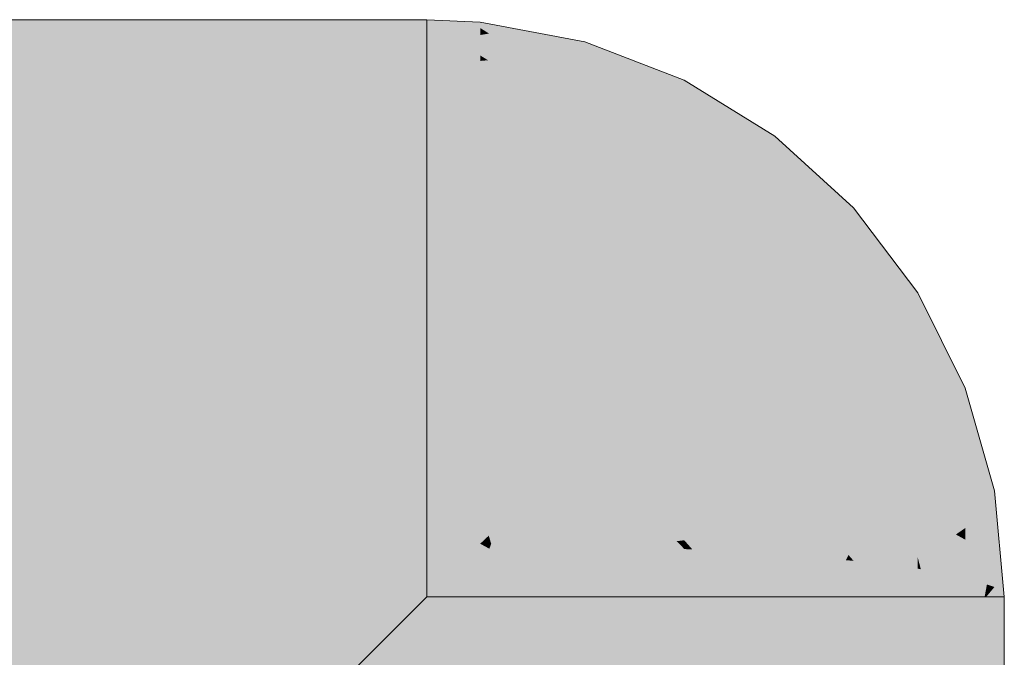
# Model space of a CAD drawing. Extents: x -132 to 668, y -61 to 533.
# Tile 185 of 256: x 75.201 to 76.054, y 449.383 to 449.935. Entities that reach past the tile are written whole.
import ezdxf

# ---------------------------------------------------------------- set-up
doc = ezdxf.new("R2010")
doc.units = 0
doc.layers.get('0').update_dxf_attribs({"lineweight": 5})
doc.layers.add('TECE-Modul', color=7, linetype='Continuous', lineweight=5)
doc.layers.add('TECE-Modul-Shading', color=7, linetype='Continuous', lineweight=5)

# ---------------------------------------------------------------- blocks, each defined once
blk = doc.blocks.new('3D-Ansicht-A07AMLNC1N', base_point=(61.78343, 423.95307))
at = {"layer": 'TECE-Modul-Shading', "color": 252, "true_color": 0x909090}
for points in [[(75.55398, 449.91837), (74.74898, 449.93542), (75.55398, 449.93542)], [(75.55398, 449.91837), (74.74898, 449.91837), (74.74898, 449.93542)], [(75.55398, 449.93542), (74.74898, 449.91837), (75.55398, 449.91837)], [(75.55398, 449.93542), (74.74898, 449.93542), (74.74898, 449.91837)], [(75.55398, 449.91837), (75.55398, 449.93542), (75.60011, 449.9248)], [(75.60011, 449.9248), (75.55398, 449.93542), (75.55398, 449.91837)], [(76.03694, 449.40335), (76.03694, 449.43542), (76.03843, 449.43542)], [(76.04871, 448.94067), (76.03694, 448.96133), (76.03843, 449.43542), (76.03694, 449.40335)], [(76.03694, 449.43542), (76.03728, 449.41086), (76.03843, 449.43542)], [(76.03728, 449.41086), (76.03694, 449.43542), (76.03722, 449.40933)], [(76.03722, 449.40933), (76.03694, 449.43542), (76.03694, 449.40335)], [(76.03728, 449.41086), (76.05398, 449.43542), (76.03843, 449.43542)], [(76.03728, 449.41086), (76.04387, 448.94553), (76.05398, 449.43542), (76.05398, 448.93542)], [(76.04871, 448.94067), (76.03843, 449.43542), (76.05398, 449.43542)], [(76.05398, 449.43542), (76.05398, 448.93542), (76.04871, 448.94067)], [(76.04211, 448.94952), (76.04387, 448.94553), (76.03722, 449.40933), (76.03728, 449.41086)], [(76.03694, 448.96133), (76.04211, 448.94952), (76.03694, 449.40335), (76.03722, 449.40933)]]:
    blk.add_solid(points, dxfattribs=at)
at = {"layer": 'TECE-Modul-Shading', "color": 252, "true_color": 0x8b8b8b}
for points in [[(75.60011, 449.92822), (75.60011, 449.9248), (75.55398, 449.93542)], [(75.60011, 449.93329), (75.60011, 449.92822), (75.55398, 449.93542)], [(75.60011, 449.92822), (75.60011, 449.93329), (75.55398, 449.93542)], [(75.60011, 449.9248), (75.60011, 449.92822), (75.55398, 449.93542)], [(75.69081, 449.91632), (75.60645, 449.92422), (75.60011, 449.93329), (75.60011, 449.92822)], [(75.69081, 449.91632), (75.60011, 449.93329), (75.69081, 449.90814)], [(75.60011, 449.93329), (75.60011, 449.92822), (75.69081, 449.90814), (75.60773, 449.9234)], [(75.60645, 449.92422), (75.60011, 449.9248), (75.60011, 449.92822)], [(75.60011, 449.92822), (75.60011, 449.9248), (75.60773, 449.9234)], [(75.60773, 449.9234), (75.60011, 449.9248), (75.60645, 449.92422)], [(75.69081, 449.91632), (75.69081, 449.90814), (75.60645, 449.92422), (75.60773, 449.9234)], [(76.04546, 449.46057), (76.05398, 449.43542), (76.04546, 449.44388)], [(76.04546, 449.44388), (76.05398, 449.43542), (76.04546, 449.46057)]]:
    blk.add_solid(points, dxfattribs=at)
at = {"layer": 'TECE-Modul-Shading', "color": 253, "true_color": 0xa2a2a2}
for points in [[(75.60011, 449.9248), (75.60011, 449.92215), (75.55398, 449.91837)], [(75.55398, 449.91837), (75.60011, 449.92215), (75.60011, 449.9248)], [(75.55398, 449.91837), (75.60011, 449.92215), (75.60011, 449.90445)], [(75.55398, 449.91837), (75.60011, 449.90445), (75.60011, 449.92215)], [(75.55398, 449.91837), (75.60011, 449.90445), (75.60011, 449.89966)], [(75.60011, 449.89966), (75.60011, 449.90445), (75.55398, 449.91837)]]:
    blk.add_solid(points, dxfattribs=at)
at = {"layer": 'TECE-Modul-Shading', "color": 253, "true_color": 0xa1a1a1}
for points in [[(75.60011, 449.92215), (75.60011, 449.9248), (75.60773, 449.9234)], [(75.60011, 449.9248), (75.60443, 449.92285), (75.60773, 449.9234)], [(75.60443, 449.92285), (75.60011, 449.9248), (75.60011, 449.92215)], [(75.60773, 449.9234), (75.60011, 449.90445), (75.60011, 449.92215)], [(75.60773, 449.9234), (75.69081, 449.90814), (75.60011, 449.90445), (75.60683, 449.9003)], [(75.69081, 449.88385), (75.60443, 449.92285), (75.60011, 449.90445), (75.60011, 449.92215)], [(75.60443, 449.92285), (75.69081, 449.88385), (75.60773, 449.9234), (75.69081, 449.90814)], [(75.60683, 449.9003), (75.60011, 449.89966), (75.60011, 449.90445)], [(75.69081, 449.88385), (75.60011, 449.90445), (75.61088, 449.8978)], [(75.60011, 449.90445), (75.60011, 449.89966), (75.61088, 449.8978)], [(75.60683, 449.9003), (75.69081, 449.90814), (75.61088, 449.8978), (75.69081, 449.88385)], [(75.60011, 449.89966), (75.60683, 449.9003), (75.61088, 449.8978)], [(75.92348, 449.74951), (75.97909, 449.68085), (75.92348, 449.7218)], [(75.92348, 449.74951), (75.97909, 449.65921), (75.97909, 449.68085)], [(75.92348, 449.7218), (75.97909, 449.65921), (75.92348, 449.74951)], [(75.92348, 449.7218), (75.97909, 449.68085), (75.97909, 449.65921)], [(75.97909, 449.65921), (76.02021, 449.58899), (75.97909, 449.62994)], [(75.97909, 449.62994), (76.02021, 449.56891), (75.97909, 449.65921)], [(75.97909, 449.65921), (76.02021, 449.56891), (76.02021, 449.58899)], [(75.97909, 449.62994), (76.02021, 449.58899), (76.02021, 449.56891)], [(76.02021, 449.48483), (76.04546, 449.46057), (76.02021, 449.45209)], [(76.02021, 449.45209), (76.04546, 449.44388), (76.02021, 449.48483)], [(76.02021, 449.48483), (76.04546, 449.44388), (76.04546, 449.46057)], [(76.02021, 449.45209), (76.04546, 449.46057), (76.04546, 449.44388)]]:
    blk.add_solid(points, dxfattribs=at)
at = {"layer": 'TECE-Modul-Shading', "color": 253, "true_color": 0xb0b0b0}
for points in [[(75.55398, 449.86844), (74.74898, 449.91837), (75.55398, 449.91837)], [(75.55398, 449.86844), (74.74898, 449.86844), (74.74898, 449.91837)], [(75.55398, 449.91837), (74.74898, 449.86844), (75.55398, 449.86844)], [(75.55398, 449.91837), (74.74898, 449.91837), (74.74898, 449.86844)], [(75.55398, 449.86844), (75.55398, 449.91837), (75.60011, 449.89966)], [(75.60011, 449.89966), (75.55398, 449.91837), (75.55398, 449.86844)], [(76.02247, 448.97177), (76.0106, 448.98032), (75.98699, 449.43542), (75.98699, 449.01044)], [(76.0361, 449.40851), (76.02247, 448.97177), (76.03171, 449.43542), (75.98699, 449.43542)], [(76.03171, 449.43542), (75.98699, 449.43542), (76.03694, 448.96133), (76.0159, 448.9765)], [(76.00081, 448.9928), (76.0106, 448.98032), (75.98699, 449.43542), (76.0159, 448.9765)], [(76.00081, 448.9928), (75.98699, 449.43542), (75.98699, 449.01044)], [(76.03694, 449.43542), (76.0361, 449.40851), (76.03171, 449.43542)], [(76.03171, 449.43542), (76.03694, 448.96133), (76.03694, 449.40335)], [(76.03694, 449.43542), (76.03171, 449.43542), (76.03694, 449.40335)], [(76.0361, 449.40851), (76.03694, 449.43542), (76.03694, 449.40335)], [(76.03694, 448.96133), (76.02247, 448.97177), (76.03694, 449.40335), (76.0361, 449.40851)]]:
    blk.add_solid(points, dxfattribs=at)
at = {"layer": 'TECE-Modul-Shading', "color": 252, "true_color": 0x8a8a8a}
for points in [[(75.77685, 449.883), (75.69081, 449.90814), (75.69081, 449.91632)], [(75.77685, 449.883), (75.69081, 449.91632), (75.77685, 449.87537)], [(75.77685, 449.87537), (75.69081, 449.91632), (75.69081, 449.90814)], [(75.77685, 449.87537), (75.69081, 449.90814), (75.77685, 449.883)], [(76.04546, 449.47638), (76.05398, 449.43542), (76.04546, 449.46057)], [(76.04546, 449.46057), (76.05398, 449.43542), (76.04546, 449.47638)]]:
    blk.add_solid(points, dxfattribs=at)
at = {"layer": 'TECE-Modul-Shading', "color": 253, "true_color": 0xa0a0a0}
for points in [[(75.77685, 449.87537), (75.69081, 449.88385), (75.69081, 449.90814)], [(75.77685, 449.87537), (75.69081, 449.90814), (75.77685, 449.85278)], [(75.77685, 449.85278), (75.69081, 449.90814), (75.69081, 449.88385)], [(75.77685, 449.85278), (75.69081, 449.88385), (75.77685, 449.87537)], [(76.02021, 449.51593), (76.04546, 449.47638), (76.02021, 449.48483)], [(76.02021, 449.48483), (76.04546, 449.46057), (76.02021, 449.51593)], [(76.02021, 449.51593), (76.04546, 449.46057), (76.04546, 449.47638)], [(76.02021, 449.48483), (76.04546, 449.47638), (76.04546, 449.46057)]]:
    blk.add_solid(points, dxfattribs=at)
at = {"layer": 'TECE-Modul-Shading', "color": 9, "true_color": 0xb8b8b8}
for points in [[(75.55398, 449.86844), (75.60011, 449.89966), (75.60011, 449.88672)], [(75.60011, 449.88672), (75.60011, 449.89966), (75.55398, 449.86844)], [(75.55398, 449.86844), (75.60011, 449.88672), (75.60011, 449.8587)], [(75.60011, 449.8587), (75.60011, 449.88672), (75.55398, 449.86844)], [(75.92348, 449.7218), (75.85529, 449.73029), (75.85529, 449.77466)], [(75.92348, 449.68436), (75.85529, 449.77466), (75.85529, 449.73029)], [(75.92348, 449.7218), (75.85529, 449.77466), (75.92348, 449.68436)], [(75.92348, 449.68436), (75.85529, 449.73029), (75.92348, 449.7218)], [(75.92348, 449.68436), (75.97909, 449.62994), (75.92348, 449.6384)], [(75.92348, 449.68436), (75.97909, 449.59402), (75.97909, 449.62994)], [(75.92348, 449.6384), (75.97909, 449.59402), (75.92348, 449.68436)], [(75.92348, 449.6384), (75.97909, 449.62994), (75.97909, 449.59402)]]:
    blk.add_solid(points, dxfattribs=at)
at = {"layer": 'TECE-Modul-Shading', "color": 9, "true_color": 0xb7b7b7}
for points in [[(75.60011, 449.89966), (75.69081, 449.88385), (75.60011, 449.8587)], [(75.60011, 449.89966), (75.60801, 449.89484), (75.61088, 449.8978)], [(75.60011, 449.89966), (75.60011, 449.88672), (75.60801, 449.89484)], [(75.60801, 449.89484), (75.69081, 449.8443), (75.61088, 449.8978), (75.69081, 449.88385)], [(75.60011, 449.88672), (75.60011, 449.8587), (75.60801, 449.89484), (75.69081, 449.8443)], [(75.69081, 449.8443), (75.60011, 449.8587), (75.69081, 449.88385)], [(75.97909, 449.50745), (76.02021, 449.48483), (75.97909, 449.45969)], [(76.00429, 449.47351), (75.97909, 449.50745), (75.98166, 449.45923), (75.97909, 449.4693)], [(76.01206, 449.48932), (75.97909, 449.50745), (76.00429, 449.47351)], [(76.02021, 449.48483), (76.01206, 449.48932), (76.02021, 449.45209), (76.00429, 449.47351)], [(75.97909, 449.45969), (76.02021, 449.48483), (76.02021, 449.45209)], [(75.97909, 449.4693), (75.97909, 449.45969), (75.98166, 449.45923)], [(76.00429, 449.47351), (75.98166, 449.45923), (75.99595, 449.45657)], [(76.02021, 449.45209), (76.00429, 449.47351), (75.99595, 449.45657)], [(75.98699, 449.43542), (75.97909, 449.45969), (76.02021, 449.45209)], [(75.98166, 449.45923), (75.97909, 449.45969), (75.98699, 449.43542)], [(75.98699, 449.43542), (75.99595, 449.45657), (75.98166, 449.45923)], [(75.98699, 449.43542), (76.02021, 449.45209), (75.99595, 449.45657)]]:
    blk.add_solid(points, dxfattribs=at)
at = {"layer": 'TECE-Modul-Shading', "color": 253, "true_color": 0xb4b4b4}
for points in [[(75.77685, 449.85278), (75.69081, 449.8443), (75.69081, 449.88385)], [(75.77685, 449.85278), (75.69081, 449.88385), (75.77685, 449.81595)], [(75.77685, 449.81595), (75.69081, 449.88385), (75.69081, 449.8443)], [(75.77685, 449.81595), (75.69081, 449.8443), (75.77685, 449.85278)], [(75.97909, 449.55273), (76.02021, 449.51593), (75.97909, 449.50745)], [(75.97909, 449.55273), (75.97909, 449.50745), (76.01588, 449.49197), (76.01206, 449.48932)], [(76.02021, 449.51593), (75.97909, 449.55273), (76.02021, 449.495), (76.01588, 449.49197)], [(75.97909, 449.50745), (76.02021, 449.51593), (76.02021, 449.48483)], [(76.01588, 449.49197), (76.02021, 449.48483), (76.02021, 449.495)], [(76.01206, 449.48932), (76.02021, 449.48483), (76.01588, 449.49197)]]:
    blk.add_solid(points, dxfattribs=at)
at = {"layer": 'TECE-Modul-Shading', "color": 252, "true_color": 0x898989}
for points in [[(75.85529, 449.83441), (75.77685, 449.87537), (75.77685, 449.883)], [(75.85529, 449.82764), (75.77685, 449.883), (75.77685, 449.87537)], [(75.85529, 449.83441), (75.77685, 449.883), (75.85529, 449.82764)], [(75.85529, 449.82764), (75.77685, 449.87537), (75.85529, 449.83441)], [(76.02021, 449.61295), (76.04546, 449.52573), (76.02021, 449.60385)], [(76.02021, 449.60385), (76.04546, 449.52109), (76.02021, 449.61295)], [(76.02021, 449.61295), (76.04546, 449.52109), (76.04546, 449.52573)], [(76.02021, 449.60385), (76.04546, 449.52573), (76.04546, 449.52109)], [(76.04546, 449.49078), (76.05398, 449.43542), (76.04546, 449.47638)], [(76.04546, 449.47638), (76.05398, 449.43542), (76.04546, 449.49078)]]:
    blk.add_solid(points, dxfattribs=at)
at = {"layer": 'TECE-Modul-Shading', "color": 253, "true_color": 0x9d9d9d}
for points in [[(75.85529, 449.82764), (75.77685, 449.85278), (75.77685, 449.87537)], [(75.85529, 449.80746), (75.77685, 449.87537), (75.77685, 449.85278)], [(75.85529, 449.82764), (75.77685, 449.87537), (75.85529, 449.80746)], [(75.85529, 449.80746), (75.77685, 449.85278), (75.85529, 449.82764)], [(76.02021, 449.54425), (76.04546, 449.49078), (76.02021, 449.51593)], [(76.02021, 449.51593), (76.04546, 449.47638), (76.02021, 449.54425)], [(76.02021, 449.54425), (76.04546, 449.47638), (76.04546, 449.49078)], [(76.02021, 449.51593), (76.04546, 449.49078), (76.04546, 449.47638)]]:
    blk.add_solid(points, dxfattribs=at)
at = {"layer": 'TECE-Modul-Shading', "color": 254, "true_color": 0xcdcdcd}
for points in [[(75.55398, 449.78897), (74.74898, 449.86844), (75.55398, 449.86844)], [(75.55398, 449.78897), (74.74898, 449.78897), (74.74898, 449.86844)], [(75.55398, 449.86844), (74.74898, 449.78897), (75.55398, 449.78897)], [(75.55398, 449.86844), (74.74898, 449.86844), (74.74898, 449.78897)], [(75.55398, 449.86844), (75.60011, 449.80334), (75.55398, 449.78897)], [(75.55398, 449.86844), (75.55398, 449.78897), (75.60011, 449.80334)], [(75.98699, 449.43542), (75.90753, 449.43542), (75.92348, 449.46649)], [(75.90753, 449.43542), (75.98699, 449.43542), (75.92348, 449.46649)], [(75.90753, 449.08185), (75.90753, 449.43542), (75.95171, 449.03461), (75.96274, 449.02704)], [(75.98699, 449.43542), (75.96658, 449.02441), (75.90753, 449.43542), (75.96274, 449.02704)], [(75.92601, 449.06339), (75.98699, 449.43542), (75.90753, 449.43542)], [(75.92601, 449.06339), (75.90753, 449.43542), (75.90753, 449.08185)], [(75.92601, 449.06339), (75.96147, 449.02792), (75.98699, 449.43542), (75.98699, 449.01044)], [(75.96658, 449.02441), (75.98699, 449.43542), (75.98699, 449.01044)]]:
    blk.add_solid(points, dxfattribs=at)
at = {"layer": 'TECE-Modul-Shading', "color": 254, "true_color": 0xcccccc}
for points in [[(75.55398, 449.86844), (75.60011, 449.8587), (75.60011, 449.80334)], [(75.60011, 449.8587), (75.55398, 449.86844), (75.60011, 449.80334)], [(75.92348, 449.46649), (75.97909, 449.45969), (75.98699, 449.43542)], [(75.92348, 449.46649), (75.98699, 449.43542), (75.97909, 449.45969)]]:
    blk.add_solid(points, dxfattribs=at)
at = {"layer": 'TECE-Modul-Shading', "color": 9, "true_color": 0xcbcbcb}
for points in [[(75.69081, 449.8443), (75.60011, 449.80334), (75.60011, 449.8587)], [(75.60011, 449.8587), (75.60011, 449.80334), (75.69081, 449.7908)], [(75.69081, 449.7908), (75.69081, 449.8443), (75.60011, 449.8587)], [(75.69081, 449.7908), (75.60011, 449.80334), (75.69081, 449.8443)], [(75.92348, 449.48065), (75.92348, 449.52759), (75.93852, 449.47757), (75.97909, 449.50745)], [(75.97909, 449.50745), (75.92348, 449.52759), (75.97909, 449.4693), (75.96966, 449.47122)], [(75.92348, 449.52759), (75.92348, 449.48065), (75.96966, 449.47122)], [(75.93852, 449.47757), (75.97909, 449.50745), (75.97909, 449.4693)], [(75.92348, 449.46649), (75.92348, 449.48065), (75.93852, 449.47757)], [(75.92348, 449.48065), (75.92348, 449.46649), (75.96966, 449.47122), (75.97909, 449.45969)], [(75.97909, 449.45969), (75.92348, 449.46649), (75.97909, 449.4693), (75.93852, 449.47757)], [(75.96966, 449.47122), (75.97909, 449.45969), (75.97909, 449.4693)]]:
    blk.add_solid(points, dxfattribs=at)
at = {"layer": 'TECE-Modul-Shading', "color": 253, "true_color": 0xafafaf}
for points in [[(75.85529, 449.80746), (75.77685, 449.81595), (75.77685, 449.85278)], [(75.85529, 449.77466), (75.77685, 449.85278), (75.77685, 449.81595)], [(75.85529, 449.80746), (75.77685, 449.85278), (75.85529, 449.77466)], [(75.85529, 449.77466), (75.77685, 449.81595), (75.85529, 449.80746)], [(75.97909, 449.59402), (76.02021, 449.54425), (75.97909, 449.55273)], [(75.97909, 449.55273), (76.02021, 449.51593), (75.97909, 449.59402)], [(75.97909, 449.59402), (76.02021, 449.51593), (76.02021, 449.54425)], [(75.97909, 449.55273), (76.02021, 449.54425), (76.02021, 449.51593)], [(76.03171, 449.43542), (75.98699, 449.43542), (76.02021, 449.45209)], [(76.02021, 449.45209), (75.98699, 449.43542), (76.03171, 449.43542)], [(76.03694, 449.43542), (76.03171, 449.43542), (76.02021, 449.45209)], [(76.03694, 449.43542), (76.02021, 449.45209), (76.03171, 449.43542)]]:
    blk.add_solid(points, dxfattribs=at)
at = {"layer": 'TECE-Modul-Shading', "color": 9, "true_color": 0xc7c7c7}
for points in [[(75.77685, 449.81595), (75.69081, 449.7908), (75.69081, 449.8443)], [(75.77685, 449.81595), (75.69081, 449.8443), (75.77685, 449.76617)], [(75.77685, 449.76617), (75.69081, 449.8443), (75.69081, 449.7908)], [(75.77685, 449.76617), (75.69081, 449.7908), (75.77685, 449.81595)], [(75.92348, 449.58557), (75.97909, 449.55273), (75.92348, 449.52759)], [(75.92348, 449.58557), (75.97909, 449.50745), (75.97909, 449.55273)], [(75.92348, 449.52759), (75.97909, 449.50745), (75.92348, 449.58557)], [(75.92348, 449.52759), (75.97909, 449.55273), (75.97909, 449.50745)]]:
    blk.add_solid(points, dxfattribs=at)
at = {"layer": 'TECE-Modul-Shading', "color": 252, "true_color": 0x888888}
for points in [[(75.92348, 449.77225), (75.85529, 449.82764), (75.85529, 449.83441)], [(75.92348, 449.76654), (75.85529, 449.83441), (75.85529, 449.82764)], [(75.92348, 449.77225), (75.85529, 449.83441), (75.92348, 449.76654)], [(75.92348, 449.76654), (75.85529, 449.82764), (75.92348, 449.77225)], [(76.04546, 449.5033), (76.05398, 449.43542), (76.04546, 449.49078)], [(76.04546, 449.49078), (76.05398, 449.43542), (76.04546, 449.5033)]]:
    blk.add_solid(points, dxfattribs=at)
at = {"layer": 'TECE-Modul-Shading', "color": 253, "true_color": 0x999999}
for points in [[(75.92348, 449.76654), (75.85529, 449.80746), (75.85529, 449.82764)], [(75.92348, 449.74951), (75.85529, 449.82764), (75.85529, 449.80746)], [(75.92348, 449.76654), (75.85529, 449.82764), (75.92348, 449.74951)], [(75.92348, 449.74951), (75.85529, 449.80746), (75.92348, 449.76654)], [(76.02021, 449.56891), (76.04546, 449.5033), (76.02021, 449.54425)], [(76.02021, 449.54425), (76.04546, 449.49078), (76.02021, 449.56891)], [(76.02021, 449.56891), (76.04546, 449.49078), (76.04546, 449.5033)], [(76.02021, 449.54425), (76.04546, 449.5033), (76.04546, 449.49078)]]:
    blk.add_solid(points, dxfattribs=at)
at = {"layer": 'TECE-Modul-Shading', "color": 9, "true_color": 0xc0c0c0}
for points in [[(75.85529, 449.77466), (75.77685, 449.76617), (75.77685, 449.81595)], [(75.85529, 449.73029), (75.77685, 449.81595), (75.77685, 449.76617)], [(75.85529, 449.77466), (75.77685, 449.81595), (75.85529, 449.73029)], [(75.85529, 449.73029), (75.77685, 449.76617), (75.85529, 449.77466)]]:
    blk.add_solid(points, dxfattribs=at)
at = {"layer": 'TECE-Modul-Shading', "color": 254, "true_color": 0xdddddd}
for points in [[(75.55398, 449.78897), (75.60011, 449.80334), (75.60011, 449.75406)], [(75.60011, 449.75406), (75.60011, 449.80334), (75.55398, 449.78897)], [(75.60011, 449.73544), (75.55398, 449.78897), (75.60011, 449.75406)], [(75.60011, 449.73544), (75.60011, 449.75406), (75.55398, 449.78897)], [(75.90753, 449.43542), (75.85529, 449.47223), (75.88144, 449.47003)], [(75.90753, 449.43542), (75.88144, 449.47003), (75.85529, 449.47223)], [(75.90753, 449.43542), (75.88144, 449.47003), (75.91679, 449.46707)], [(75.88144, 449.47003), (75.90753, 449.43542), (75.91679, 449.46707)], [(75.91679, 449.46707), (75.92348, 449.46649), (75.90753, 449.43542)], [(75.90753, 449.43542), (75.92348, 449.46649), (75.91679, 449.46707)]]:
    blk.add_solid(points, dxfattribs=at)
at = {"layer": 'TECE-Modul-Shading', "color": 254, "true_color": 0xdcdcdc}
for points in [[(75.69081, 449.7908), (75.60011, 449.73544), (75.60011, 449.80334)], [(75.69081, 449.7908), (75.60011, 449.80334), (75.69081, 449.72522)], [(75.69081, 449.72522), (75.60011, 449.80334), (75.6115, 449.73416), (75.60011, 449.75406)], [(75.69081, 449.72522), (75.60011, 449.73544), (75.69081, 449.7908)], [(75.60011, 449.75406), (75.60011, 449.73544), (75.6115, 449.73416)], [(75.85529, 449.54462), (75.92348, 449.52759), (75.85529, 449.49188), (75.86722, 449.4819)], [(75.85529, 449.49188), (75.91903, 449.47159), (75.85529, 449.54462)], [(75.92348, 449.48065), (75.92348, 449.52759), (75.91903, 449.47159), (75.85529, 449.54462)], [(75.86722, 449.4819), (75.92348, 449.52759), (75.91679, 449.46707), (75.92348, 449.48065)], [(75.86722, 449.4819), (75.85529, 449.47223), (75.85529, 449.49188)], [(75.85529, 449.49188), (75.88144, 449.47003), (75.91903, 449.47159), (75.91679, 449.46707)], [(75.85529, 449.47223), (75.88144, 449.47003), (75.85529, 449.49188)], [(75.85529, 449.47223), (75.86722, 449.4819), (75.88144, 449.47003)], [(75.86722, 449.4819), (75.91679, 449.46707), (75.88144, 449.47003)], [(75.92348, 449.48065), (75.92348, 449.46649), (75.91679, 449.46707)], [(75.92348, 449.46649), (75.92348, 449.48065), (75.91903, 449.47159)], [(75.91679, 449.46707), (75.92348, 449.46649), (75.91903, 449.47159)]]:
    blk.add_solid(points, dxfattribs=at)
at = {"layer": 'TECE-Modul-Shading', "color": 253, "true_color": 0xa9a9a9}
for points in [[(75.92348, 449.74951), (75.85529, 449.77466), (75.85529, 449.80746)], [(75.92348, 449.7218), (75.85529, 449.80746), (75.85529, 449.77466)], [(75.92348, 449.74951), (75.85529, 449.80746), (75.92348, 449.7218)], [(75.92348, 449.7218), (75.85529, 449.77466), (75.92348, 449.74951)], [(75.97909, 449.62994), (76.02021, 449.56891), (75.97909, 449.59402)], [(75.97909, 449.59402), (76.02021, 449.54425), (75.97909, 449.62994)], [(75.97909, 449.62994), (76.02021, 449.54425), (76.02021, 449.56891)], [(75.97909, 449.59402), (76.02021, 449.56891), (76.02021, 449.54425)]]:
    blk.add_solid(points, dxfattribs=at)
at = {"layer": 'TECE-Modul-Shading', "color": 254, "true_color": 0xe4e4e4}
for points in [[(75.55398, 449.68542), (74.74898, 449.78897), (75.55398, 449.78897)], [(75.55398, 449.68542), (74.74898, 449.68542), (74.74898, 449.78897)], [(75.55398, 449.78897), (74.74898, 449.68542), (75.55398, 449.68542)], [(75.55398, 449.78897), (74.74898, 449.78897), (74.74898, 449.68542)], [(75.55398, 449.78897), (75.60011, 449.73544), (75.55398, 449.68542)], [(75.55398, 449.78897), (75.55398, 449.68542), (75.60011, 449.73544)], [(75.77685, 449.70514), (75.69081, 449.64978), (75.69081, 449.72522)], [(75.77685, 449.70514), (75.69081, 449.72522), (75.77685, 449.63492)], [(75.77685, 449.63492), (75.69081, 449.72522), (75.69081, 449.64978)], [(75.77685, 449.63492), (75.69081, 449.64978), (75.77685, 449.70514)], [(75.85529, 449.61328), (75.77685, 449.55789), (75.77685, 449.63492)], [(75.85529, 449.54462), (75.77685, 449.63492), (75.77685, 449.55789)], [(75.85529, 449.61328), (75.77685, 449.63492), (75.85529, 449.54462)], [(75.85529, 449.54462), (75.77685, 449.55789), (75.85529, 449.61328)], [(75.90753, 449.43542), (75.80398, 449.43542), (75.85529, 449.47223)], [(75.90753, 449.43542), (75.85529, 449.47223), (75.80398, 449.43542)], [(75.88596, 449.10202), (75.83578, 449.14896), (75.80398, 449.43542), (75.80398, 449.19397)], [(75.88596, 449.10202), (75.80398, 449.43542), (75.90753, 449.43542)], [(75.90753, 449.08185), (75.90753, 449.43542), (75.82127, 449.16812), (75.80398, 449.43542)], [(75.82118, 449.16962), (75.80398, 449.43542), (75.80398, 449.19397)], [(75.90753, 449.08185), (75.88596, 449.10202), (75.90753, 449.43542)]]:
    blk.add_solid(points, dxfattribs=at)
at = {"layer": 'TECE-Modul-Shading', "color": 254, "true_color": 0xd7d7d7}
for points in [[(75.77685, 449.76617), (75.69081, 449.72522), (75.69081, 449.7908)], [(75.77685, 449.76617), (75.69081, 449.7908), (75.77685, 449.70514)], [(75.77685, 449.70514), (75.69081, 449.7908), (75.69081, 449.72522)], [(75.77685, 449.70514), (75.69081, 449.72522), (75.77685, 449.76617)], [(75.92348, 449.58557), (75.85529, 449.54462), (75.85529, 449.61328)], [(75.92348, 449.52759), (75.85529, 449.61328), (75.85529, 449.54462)], [(75.92348, 449.58557), (75.85529, 449.61328), (75.92348, 449.52759)], [(75.92348, 449.52759), (75.85529, 449.54462), (75.92348, 449.58557)]]:
    blk.add_solid(points, dxfattribs=at)
at = {"layer": 'TECE-Modul-Shading', "color": 252, "true_color": 0x868686}
for points in [[(75.92348, 449.77225), (75.97909, 449.69864), (75.92348, 449.76654)], [(75.92348, 449.77225), (75.97909, 449.69415), (75.97909, 449.69864)], [(75.92348, 449.76654), (75.97909, 449.69415), (75.92348, 449.77225)], [(75.92348, 449.76654), (75.97909, 449.69864), (75.97909, 449.69415)], [(76.04546, 449.51352), (76.05398, 449.43542), (76.04546, 449.5033)], [(76.04546, 449.5033), (76.05398, 449.43542), (76.04546, 449.51352)]]:
    blk.add_solid(points, dxfattribs=at)
at = {"layer": 'TECE-Modul-Shading', "color": 254, "true_color": 0xcfcfcf}
for points in [[(75.85529, 449.73029), (75.77685, 449.70514), (75.77685, 449.76617)], [(75.85529, 449.67587), (75.77685, 449.76617), (75.77685, 449.70514)], [(75.85529, 449.73029), (75.77685, 449.76617), (75.85529, 449.67587)], [(75.85529, 449.67587), (75.77685, 449.70514), (75.85529, 449.73029)], [(75.92348, 449.6384), (75.85529, 449.61328), (75.85529, 449.67587)], [(75.92348, 449.58557), (75.85529, 449.67587), (75.85529, 449.61328)], [(75.92348, 449.6384), (75.85529, 449.67587), (75.92348, 449.58557)], [(75.92348, 449.58557), (75.85529, 449.61328), (75.92348, 449.6384)]]:
    blk.add_solid(points, dxfattribs=at)
at = {"layer": 'TECE-Modul-Shading', "color": 252, "true_color": 0x949494}
for points in [[(75.92348, 449.76654), (75.97909, 449.69415), (75.92348, 449.74951)], [(75.92348, 449.76654), (75.97909, 449.68085), (75.97909, 449.69415)], [(75.92348, 449.74951), (75.97909, 449.68085), (75.92348, 449.76654)], [(75.92348, 449.74951), (75.97909, 449.69415), (75.97909, 449.68085)], [(76.02021, 449.58899), (76.04546, 449.51352), (76.02021, 449.56891)], [(76.02021, 449.56891), (76.04546, 449.5033), (76.02021, 449.58899)], [(76.02021, 449.58899), (76.04546, 449.5033), (76.04546, 449.51352)], [(76.02021, 449.56891), (76.04546, 449.51352), (76.04546, 449.5033)]]:
    blk.add_solid(points, dxfattribs=at)
at = {"layer": 'TECE-Modul-Shading', "color": 7, "true_color": 0xebebeb}
for points in [[(75.55398, 449.68542), (75.60011, 449.73544), (75.60011, 449.71732)], [(75.60011, 449.71732), (75.60011, 449.73544), (75.55398, 449.68542)], [(75.60011, 449.65732), (75.55398, 449.68542), (75.60011, 449.71732)], [(75.60011, 449.65732), (75.60011, 449.71732), (75.55398, 449.68542)], [(75.80398, 449.43542), (75.77685, 449.47672), (75.78387, 449.47632)], [(75.80398, 449.43542), (75.78387, 449.47632), (75.77685, 449.47672)], [(75.80398, 449.43542), (75.78387, 449.47632), (75.83095, 449.47363)], [(75.78387, 449.47632), (75.80398, 449.43542), (75.83095, 449.47363)], [(75.83095, 449.47363), (75.85529, 449.47223), (75.80398, 449.43542)], [(75.80398, 449.43542), (75.85529, 449.47223), (75.83095, 449.47363)]]:
    blk.add_solid(points, dxfattribs=at)
at = {"layer": 'TECE-Modul-Shading', "color": 254, "true_color": 0xeaeaea}
for points in [[(75.69081, 449.72522), (75.60011, 449.65732), (75.60011, 449.73544)], [(75.6115, 449.73416), (75.60011, 449.73544), (75.60759, 449.72839)], [(75.60759, 449.72839), (75.60011, 449.73544), (75.60011, 449.71732)], [(75.69081, 449.64978), (75.69081, 449.72522), (75.60759, 449.72839), (75.6115, 449.73416)], [(75.69081, 449.64978), (75.60759, 449.72839), (75.60011, 449.65732), (75.60011, 449.71732)], [(75.69081, 449.64978), (75.60011, 449.65732), (75.69081, 449.72522)], [(75.77685, 449.55789), (75.85529, 449.54462), (75.77685, 449.48431), (75.78064, 449.47998)], [(75.85529, 449.49188), (75.85529, 449.54462), (75.84463, 449.48389), (75.77685, 449.55789)], [(75.77685, 449.48431), (75.84463, 449.48389), (75.77685, 449.55789)], [(75.78064, 449.47998), (75.85529, 449.54462), (75.83095, 449.47363), (75.85529, 449.49188)], [(75.85529, 449.49188), (75.85529, 449.47223), (75.83095, 449.47363)], [(75.85529, 449.47223), (75.85529, 449.49188), (75.84463, 449.48389)], [(75.78064, 449.47998), (75.77685, 449.47672), (75.77685, 449.48431)], [(75.77685, 449.48431), (75.78387, 449.47632), (75.84463, 449.48389), (75.83095, 449.47363)], [(75.77685, 449.47672), (75.78387, 449.47632), (75.77685, 449.48431)], [(75.77685, 449.47672), (75.78064, 449.47998), (75.78387, 449.47632)], [(75.78064, 449.47998), (75.83095, 449.47363), (75.78387, 449.47632)], [(75.83095, 449.47363), (75.85529, 449.47223), (75.84463, 449.48389)]]:
    blk.add_solid(points, dxfattribs=at)
at = {"layer": 'TECE-Modul-Shading', "color": 9, "true_color": 0xc5c5c5}
for points in [[(75.92348, 449.68436), (75.85529, 449.67587), (75.85529, 449.73029)], [(75.92348, 449.6384), (75.85529, 449.73029), (75.85529, 449.67587)], [(75.92348, 449.68436), (75.85529, 449.73029), (75.92348, 449.6384)], [(75.92348, 449.6384), (75.85529, 449.67587), (75.92348, 449.68436)]]:
    blk.add_solid(points, dxfattribs=at)
at = {"layer": 'TECE-Modul-Shading', "color": 253, "true_color": 0xadadad}
for points in [[(75.92348, 449.7218), (75.97909, 449.65921), (75.92348, 449.68436)], [(75.92348, 449.7218), (75.97909, 449.62994), (75.97909, 449.65921)], [(75.92348, 449.68436), (75.97909, 449.62994), (75.92348, 449.7218)], [(75.92348, 449.68436), (75.97909, 449.65921), (75.97909, 449.62994)]]:
    blk.add_solid(points, dxfattribs=at)
at = {"layer": 'TECE-Modul-Shading', "color": 254, "true_color": 0xdbdbdb}
for points in [[(75.85529, 449.67587), (75.77685, 449.63492), (75.77685, 449.70514)], [(75.85529, 449.61328), (75.77685, 449.70514), (75.77685, 449.63492)], [(75.85529, 449.67587), (75.77685, 449.70514), (75.85529, 449.61328)], [(75.85529, 449.61328), (75.77685, 449.63492), (75.85529, 449.67587)]]:
    blk.add_solid(points, dxfattribs=at)
at = {"layer": 'TECE-Modul-Shading', "color": 252, "true_color": 0x848484}
for points in [[(75.97909, 449.69864), (76.02021, 449.61603), (75.97909, 449.69415)], [(75.97909, 449.69415), (76.02021, 449.61295), (75.97909, 449.69864)], [(75.97909, 449.69864), (76.02021, 449.61295), (76.02021, 449.61603)], [(75.97909, 449.69415), (76.02021, 449.61603), (76.02021, 449.61295)], [(76.04546, 449.52109), (76.05398, 449.43542), (76.04546, 449.51352)], [(76.04546, 449.51352), (76.05398, 449.43542), (76.04546, 449.52109)]]:
    blk.add_solid(points, dxfattribs=at)
at = {"layer": 'TECE-Modul-Shading', "color": 252, "true_color": 0x8f8f8f}
for points in [[(75.97909, 449.69415), (76.02021, 449.61295), (75.97909, 449.68085)], [(75.97909, 449.68085), (76.02021, 449.60385), (75.97909, 449.69415)], [(75.97909, 449.69415), (76.02021, 449.60385), (76.02021, 449.61295)], [(75.97909, 449.68085), (76.02021, 449.61295), (76.02021, 449.60385)], [(76.02021, 449.60385), (76.04546, 449.52109), (76.02021, 449.58899)], [(76.02021, 449.58899), (76.04546, 449.51352), (76.02021, 449.60385)], [(76.02021, 449.60385), (76.04546, 449.51352), (76.04546, 449.52109)], [(76.02021, 449.58899), (76.04546, 449.52109), (76.04546, 449.51352)]]:
    blk.add_solid(points, dxfattribs=at)
at = {"layer": 'TECE-Modul-Shading', "color": 7, "true_color": 0xf5f5f5}
for points in [[(75.55398, 449.56482), (74.74898, 449.68542), (75.55398, 449.68542)], [(75.55398, 449.56482), (74.74898, 449.56482), (74.74898, 449.68542)], [(75.55398, 449.68542), (74.74898, 449.56482), (75.55398, 449.56482)], [(75.55398, 449.68542), (74.74898, 449.68542), (74.74898, 449.56482)], [(75.55398, 449.68542), (75.60011, 449.65732), (75.55398, 449.56482)], [(75.55398, 449.68542), (75.55398, 449.56482), (75.60011, 449.65732)], [(75.80398, 449.43542), (75.68339, 449.43542), (75.77685, 449.47672)], [(75.80398, 449.43542), (75.77685, 449.47672), (75.68339, 449.43542)], [(75.68339, 449.43542), (75.78677, 449.20706), (75.68339, 449.3161), (75.73586, 449.24579)], [(75.78677, 449.20706), (75.68339, 449.43542), (75.80398, 449.43542)], [(75.68339, 449.43542), (75.71306, 449.27634), (75.80398, 449.19397), (75.76823, 449.22116)], [(75.68339, 449.43542), (75.80398, 449.19397), (75.80398, 449.43542)], [(75.71306, 449.27634), (75.68339, 449.43542), (75.69339, 449.30267)], [(75.69339, 449.30267), (75.68339, 449.43542), (75.68339, 449.3161)], [(75.78677, 449.20706), (75.80398, 449.43542), (75.80398, 449.19397)]]:
    blk.add_solid(points, dxfattribs=at)
at = {"layer": 'TECE-Modul-Shading', "color": 252, "true_color": 0x989898}
for points in [[(75.97909, 449.68085), (76.02021, 449.60385), (75.97909, 449.65921)], [(75.97909, 449.65921), (76.02021, 449.58899), (75.97909, 449.68085)], [(75.97909, 449.68085), (76.02021, 449.58899), (76.02021, 449.60385)], [(75.97909, 449.65921), (76.02021, 449.60385), (76.02021, 449.58899)]]:
    blk.add_solid(points, dxfattribs=at)
at = {"layer": 'TECE-Modul-Shading', "color": 7, "true_color": 0xf6f6f6}
for points in [[(75.55398, 449.56482), (75.60011, 449.65732), (75.60011, 449.57166)], [(75.60011, 449.65732), (75.55398, 449.56482), (75.60011, 449.57166)], [(75.77685, 449.47672), (75.68339, 449.43542), (75.69081, 449.4798)], [(75.77685, 449.47672), (75.69081, 449.4798), (75.68339, 449.43542)]]:
    blk.add_solid(points, dxfattribs=at)
at = {"layer": 'TECE-Modul-Shading', "color": 7, "true_color": 0xf4f4f4}
for points in [[(75.69081, 449.64978), (75.60011, 449.57166), (75.60011, 449.65732)], [(75.69081, 449.64978), (75.60011, 449.65732), (75.69081, 449.56702)], [(75.60011, 449.65732), (75.60011, 449.57166), (75.69081, 449.56702)], [(75.69081, 449.56702), (75.60011, 449.57166), (75.69081, 449.64978)], [(75.77685, 449.55789), (75.69081, 449.4798), (75.69081, 449.56702)], [(75.77685, 449.48431), (75.77685, 449.55789), (75.77032, 449.48355), (75.69081, 449.56702)], [(75.69081, 449.4798), (75.7269, 449.47849), (75.69081, 449.56702), (75.77032, 449.48355)], [(75.77685, 449.55789), (75.77685, 449.48431), (75.69081, 449.4798), (75.7269, 449.47849)], [(75.77685, 449.48431), (75.77685, 449.47672), (75.7269, 449.47849)], [(75.7269, 449.47849), (75.77685, 449.47672), (75.77032, 449.48355)], [(75.77685, 449.47672), (75.77685, 449.48431), (75.77032, 449.48355)]]:
    blk.add_solid(points, dxfattribs=at)
at = {"layer": 'TECE-Modul-Shading', "color": 7, "true_color": 0xeeeeee}
for points in [[(75.77685, 449.63492), (75.69081, 449.56702), (75.69081, 449.64978)], [(75.77685, 449.63492), (75.69081, 449.64978), (75.77685, 449.55789)], [(75.77685, 449.55789), (75.69081, 449.64978), (75.69081, 449.56702)], [(75.77685, 449.55789), (75.69081, 449.56702), (75.77685, 449.63492)]]:
    blk.add_solid(points, dxfattribs=at)
at = {"layer": 'TECE-Modul-Shading', "color": 9, "true_color": 0xc1c1c1}
for points in [[(75.92348, 449.6384), (75.97909, 449.59402), (75.92348, 449.58557)], [(75.92348, 449.6384), (75.97909, 449.55273), (75.97909, 449.59402)], [(75.92348, 449.58557), (75.97909, 449.55273), (75.92348, 449.6384)], [(75.92348, 449.58557), (75.97909, 449.59402), (75.97909, 449.55273)]]:
    blk.add_solid(points, dxfattribs=at)
at = {"layer": 'TECE-Modul-Shading', "color": 8, "true_color": 0x828282}
for points in [[(76.02021, 449.61603), (76.04546, 449.52573), (76.04546, 449.52728)], [(76.02021, 449.61603), (76.04546, 449.52728), (76.02021, 449.61295)], [(76.02021, 449.61295), (76.04546, 449.52573), (76.02021, 449.61603)], [(76.02021, 449.61295), (76.04546, 449.52728), (76.04546, 449.52573)], [(76.04546, 449.52573), (76.05398, 449.43542), (76.04546, 449.52109)], [(76.04546, 449.52109), (76.05398, 449.43542), (76.04546, 449.52573)]]:
    blk.add_solid(points, dxfattribs=at)
at = {"layer": 'TECE-Modul-Shading', "color": 7, "true_color": 0xfcfcfc}
for points in [[(75.55398, 449.56482), (75.60011, 449.57166), (75.60011, 449.51376)], [(75.60011, 449.57166), (75.55398, 449.56482), (75.60011, 449.51376)], [(75.60011, 449.48135), (75.55398, 449.56482), (75.60011, 449.51376)], [(75.55398, 449.56482), (75.60011, 449.48135), (75.60011, 449.51376)], [(75.60011, 449.48135), (75.60962, 449.4812), (75.60803, 449.47699)], [(75.60011, 449.48135), (75.60803, 449.47699), (75.60962, 449.4812)], [(75.60803, 449.47699), (75.60962, 449.4812), (75.68339, 449.43542), (75.63346, 449.48077)], [(75.60962, 449.4812), (75.60803, 449.47699), (75.63346, 449.48077), (75.68339, 449.43542)], [(75.63346, 449.48077), (75.69081, 449.4798), (75.68339, 449.43542)], [(75.68339, 449.43542), (75.69081, 449.4798), (75.63346, 449.48077)]]:
    blk.add_solid(points, dxfattribs=at)
at = {"layer": 'TECE-Modul-Shading', "color": 7, "true_color": 0xfafafa}
for points in [[(75.69081, 449.56702), (75.60753, 449.48834), (75.60011, 449.57166), (75.60011, 449.51376)], [(75.69081, 449.56702), (75.60011, 449.57166), (75.69081, 449.4798)], [(75.69081, 449.4798), (75.60011, 449.57166), (75.60962, 449.4812), (75.60011, 449.51376)], [(75.69081, 449.56702), (75.69081, 449.4798), (75.60786, 449.48868), (75.63346, 449.48077)], [(75.60753, 449.48834), (75.60011, 449.48135), (75.60011, 449.51376)], [(75.60011, 449.51376), (75.60011, 449.48135), (75.60962, 449.4812)], [(75.60962, 449.4812), (75.60011, 449.48135), (75.60753, 449.48834)], [(75.63346, 449.48077), (75.60962, 449.4812), (75.60786, 449.48868), (75.60753, 449.48834)]]:
    blk.add_solid(points, dxfattribs=at)
at = {"layer": 'TECE-Modul-Shading', "color": 7, "true_color": 0xfdfdfd}
for points in [[(75.55398, 449.43542), (74.74898, 449.56482), (75.55398, 449.56482)], [(75.55398, 449.43542), (74.74898, 449.43542), (74.74898, 449.56482)], [(75.55398, 449.56482), (74.74898, 449.43542), (75.55398, 449.43542)], [(75.55398, 449.56482), (74.74898, 449.56482), (74.74898, 449.43542)], [(75.60011, 449.48135), (75.55398, 449.43542), (75.55398, 449.56482)], [(75.55398, 449.43542), (75.60011, 449.48135), (75.55398, 449.56482)], [(75.55398, 449.43542), (75.60011, 449.48135), (75.60803, 449.47699)], [(75.55398, 449.43542), (75.60803, 449.47699), (75.60011, 449.48135)], [(75.55398, 449.43542), (75.60803, 449.47699), (75.68339, 449.43542)], [(75.55398, 449.43542), (75.68339, 449.43542), (75.60803, 449.47699)], [(75.45643, 449.33786), (74.74898, 449.306), (74.74898, 449.43542)], [(74.74898, 449.43542), (74.74898, 449.306), (75.45643, 449.33786)], [(75.55398, 449.43542), (75.62495, 449.34055), (75.55398, 449.40747), (75.61436, 449.34497)], [(75.55398, 449.43542), (75.67405, 449.32001), (75.62495, 449.34055)], [(75.67405, 449.32001), (75.55398, 449.43542), (75.68339, 449.43542)], [(75.55398, 449.43542), (75.66604, 449.32336), (75.68339, 449.43542), (75.68339, 449.3161)], [(75.55398, 449.43542), (75.64062, 449.31961), (75.68339, 449.306)], [(75.5613, 449.34482), (75.55398, 449.43542), (75.55398, 449.34714)], [(75.55398, 449.43542), (75.5613, 449.34482), (75.64062, 449.31961)], [(75.67405, 449.32001), (75.68339, 449.43542), (75.68339, 449.3161)], [(75.61436, 449.34497), (75.55398, 449.37024), (75.55398, 449.40747)]]:
    blk.add_solid(points, dxfattribs=at)
at = {"layer": 'TECE-Modul-Shading', "color": 8, "true_color": 0x808080}
for points in [[(76.04546, 449.52573), (76.05398, 449.43542), (76.04546, 449.52728)], [(76.04546, 449.52728), (76.05398, 449.43542), (76.04546, 449.52573)]]:
    blk.add_solid(points, dxfattribs=at)
at = {"layer": 'TECE-Modul-Shading', "color": 253, "true_color": 0x9f9f9f}
for points in [[(76.03694, 449.43542), (76.02021, 449.45209), (76.03892, 449.44601)], [(76.02948, 449.44907), (76.02021, 449.45209), (76.03694, 449.43542)], [(76.04546, 449.44388), (76.02948, 449.44907), (76.03694, 449.43542)], [(76.04546, 449.44388), (76.03694, 449.43542), (76.03892, 449.44601)]]:
    blk.add_solid(points, dxfattribs=at)
at = {"layer": 'TECE-Modul-Shading', "color": 252, "true_color": 0x8e8e8e}
for points in [[(76.03843, 449.43542), (76.03694, 449.43542), (76.04546, 449.44388)], [(76.04546, 449.44388), (76.03694, 449.43542), (76.03843, 449.43542)], [(76.05398, 449.43542), (76.03843, 449.43542), (76.04546, 449.44388)], [(76.05398, 449.43542), (76.04546, 449.44388), (76.03843, 449.43542)]]:
    blk.add_solid(points, dxfattribs=at)
at = {"layer": 'TECE-Modul-Shading', "color": 7, "true_color": 0xfefefe}
for points in [[(75.45643, 449.33786), (74.74898, 449.43542), (75.55398, 449.43542)], [(75.55398, 449.43542), (74.74898, 449.43542), (75.45643, 449.33786)], [(75.45643, 449.33786), (75.55398, 449.43542), (75.55398, 449.40747)], [(75.55398, 449.34714), (75.55398, 449.43542), (75.45732, 449.32416), (75.45643, 449.33786)], [(75.55398, 449.37024), (75.45643, 449.33786), (75.55398, 449.40747)]]:
    blk.add_solid(points, dxfattribs=at)
blk = doc.blocks.new('3D-Objekt-A07AMLRS1N', base_point=(73.90398, 441.63541))
at = {"color": 0, "linetype": 'ByBlock', "lineweight": -2, "ltscale": 0.13}
for p, q in [((75.55398, 449.93541), (75.05398, 449.93541)), ((75.55398, 449.91838), (75.55398, 449.93541)), ((75.60011, 449.93328), (75.55398, 449.93541)), ((75.55398, 449.93541), (75.55398, 449.91838)), ((75.69081, 449.91633), (75.60011, 449.93328)), ((75.55398, 449.86843), (75.55398, 449.91838)), ((75.55398, 449.91838), (75.55398, 449.86843)), ((75.77685, 449.883), (75.69081, 449.91633)), ((75.85529, 449.83442), (75.77685, 449.883)), ((75.55398, 449.78897), (75.55398, 449.86843)), ((75.55398, 449.86843), (75.55398, 449.78897)), ((75.92348, 449.77226), (75.85529, 449.83442)), ((75.55398, 449.68541), (75.55398, 449.78897)), ((75.55398, 449.78897), (75.55398, 449.68541)), ((75.97909, 449.69863), (75.92348, 449.77226)), ((76.02021, 449.61604), (75.97909, 449.69863)), ((75.55398, 449.56482), (75.55398, 449.68541)), ((75.55398, 449.68541), (75.55398, 449.56482)), ((76.04546, 449.52729), (76.02021, 449.61604)), ((75.55398, 449.43541), (75.55398, 449.56482)), ((75.55398, 449.56482), (75.55398, 449.43541)), ((76.05398, 449.43541), (76.04546, 449.52729)), ((75.45643, 449.33787), (75.55398, 449.43541)), ((75.55398, 449.43541), (75.45643, 449.33787)), ((75.68339, 449.43541), (75.55398, 449.43541)), ((75.55398, 449.43541), (75.68339, 449.43541)), ((75.80398, 449.43541), (75.68339, 449.43541)), ((75.68339, 449.43541), (75.80398, 449.43541)), ((75.90753, 449.43541), (75.80398, 449.43541)), ((75.80398, 449.43541), (75.90753, 449.43541)), ((75.98699, 449.43541), (75.90753, 449.43541)), ((75.90753, 449.43541), (75.98699, 449.43541)), ((76.03694, 449.43541), (75.98699, 449.43541)), ((75.98699, 449.43541), (76.03694, 449.43541)), ((76.05398, 449.43541), (76.03694, 449.43541)), ((76.03694, 449.43541), (76.05398, 449.43541)), ((76.05398, 447.83541), (76.05398, 449.43541))]:
    blk.add_line(p, q, dxfattribs=at)

msp = doc.modelspace()

# ---------------------------------------------------------------- block references
msp.add_blockref('3D-Ansicht-A07AMLNC1N', (61.78343, 423.95307))
at = {"layer": 'TECE-Modul', "ltscale": 0.13}
msp.add_blockref('3D-Objekt-A07AMLRS1N', (73.90398, 441.63541), dxfattribs=at)

doc.saveas('drawing.dxf')
